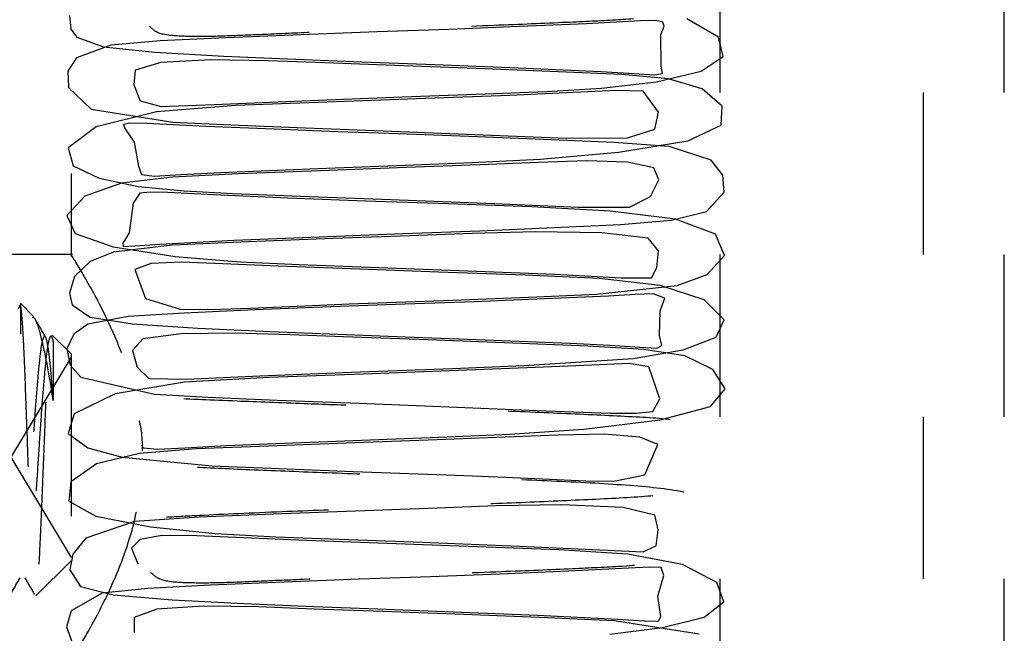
# Model space of a CAD drawing. Header units: inches. Extents: x 1772 to 2706, y -534 to -52.
# Tile 23 of 61: x 1873.897 to 1874.503, y -501.435 to -501.056. Entities that reach past the tile are written whole.
import ezdxf

# ---------------------------------------------------------------- set-up
doc = ezdxf.new("R2010")
doc.units = ezdxf.units.IN
doc.header["$LTSCALE"] = 0.5
doc.header["$MEASUREMENT"] = 0
doc.linetypes.add('HIDDEN', pattern=[0.225, 0.15, -0.075])
doc.layers.add('SID-M-H', color=4, linetype='HIDDEN')

msp = doc.modelspace()

# ---------------------------------------------------------------- linework, layer by layer
at = {"layer": 'SID-M-H'}
for p, q in [((1874.45341, -494.10102), (1874.45341, -501.60102)), ((1873.92841, -500.95102), (1873.92841, -501.20225)), ((1874.32841, -501.70102), (1874.32841, -500.95102)), ((1874.50341, -501.70102), (1874.50341, -500.95102)), ((1873.92738, -501.05364), (1873.92828, -501.06201)), ((1874.27929, -501.05691), (1874.24596, -501.05868)), ((1874.28878, -501.05673), (1874.27929, -501.05691)), ((1874.29307, -501.05776), (1874.28878, -501.05673)), ((1874.32737, -501.06687), (1874.30781, -501.05558)), ((1873.92828, -501.06201), (1873.93187, -501.06693)), ((1874.1611, -501.06212), (1874.11706, -501.06374)), ((1874.20477, -501.06045), (1874.1611, -501.06212)), ((1874.24596, -501.05868), (1874.20477, -501.06045)), ((1874.29183, -501.06548), (1874.29379, -501.06021)), ((1874.29379, -501.06021), (1874.29307, -501.05776)), ((1873.93187, -501.06693), (1873.94837, -501.07299)), ((1873.98319, -501.0693), (1873.95297, -501.07177)), ((1874.02395, -501.06729), (1873.98319, -501.0693)), ((1874.07025, -501.06545), (1874.02395, -501.06729)), ((1874.11706, -501.06374), (1874.07025, -501.06545)), ((1874.29196, -501.08476), (1874.29183, -501.06548)), ((1874.33028, -501.07876), (1874.32737, -501.06687)), ((1873.95297, -501.07177), (1873.93181, -501.07961)), ((1873.94837, -501.07299), (1873.98002, -501.07624)), ((1873.93181, -501.07961), (1873.9264, -501.088)), ((1873.98002, -501.07624), (1874.02252, -501.0786)), ((1874.0146, -501.08086), (1873.98378, -501.08253)), ((1874.04974, -501.08144), (1874.0146, -501.08086)), ((1874.02252, -501.0786), (1874.06679, -501.08053)), ((1874.08473, -501.08277), (1874.04974, -501.08144)), ((1874.06679, -501.08053), (1874.10753, -501.08209)), ((1874.31655, -501.08796), (1874.33028, -501.07876)), ((1873.96788, -501.08722), (1873.96703, -501.09631)), ((1873.98378, -501.08253), (1873.96788, -501.08722)), ((1874.12781, -501.08437), (1874.08473, -501.08277)), ((1874.10753, -501.08209), (1874.15249, -501.08376)), ((1874.1779, -501.08622), (1874.12781, -501.08437)), ((1874.15249, -501.08376), (1874.20378, -501.08576)), ((1874.22854, -501.08822), (1874.1779, -501.08622)), ((1874.20378, -501.08576), (1874.25483, -501.08808)), ((1874.29282, -501.0894), (1874.29196, -501.08476)), ((1873.9264, -501.088), (1873.92689, -501.09807)), ((1874.26777, -501.08999), (1874.22854, -501.08822)), ((1874.25483, -501.08808), (1874.27536, -501.08932)), ((1874.29653, -501.09265), (1874.26777, -501.08999)), ((1874.27536, -501.08932), (1874.28797, -501.0902)), ((1874.28797, -501.0902), (1874.29282, -501.0894)), ((1874.28904, -501.0944), (1874.31655, -501.08796)), ((1874.31717, -501.09871), (1874.29653, -501.09265)), ((1873.92689, -501.09807), (1873.94074, -501.11124)), ((1873.96703, -501.09631), (1873.97103, -501.10613)), ((1874.22134, -501.10035), (1874.25515, -501.09834)), ((1874.25515, -501.09834), (1874.28904, -501.0944)), ((1874.32961, -501.10949), (1874.31717, -501.09871)), ((1874.07057, -501.1061), (1874.13231, -501.10379)), ((1874.14669, -501.10479), (1874.08626, -501.10696)), ((1874.13231, -501.10379), (1874.18352, -501.10187)), ((1874.19871, -501.10281), (1874.14669, -501.10479)), ((1874.18352, -501.10187), (1874.22134, -501.10035)), ((1874.23782, -501.10115), (1874.19871, -501.10281)), ((1874.26466, -501.09987), (1874.23782, -501.10115)), ((1874.28095, -501.10024), (1874.26466, -501.09987)), ((1874.29037, -501.11312), (1874.28095, -501.10024)), ((1873.94074, -501.11124), (1873.99107, -501.11928)), ((1873.97103, -501.10613), (1873.98382, -501.10977)), ((1874.02985, -501.10909), (1873.98107, -501.11299)), ((1873.98382, -501.10977), (1874.01656, -501.10855)), ((1874.01656, -501.10855), (1874.04111, -501.10736)), ((1874.08626, -501.10696), (1874.02985, -501.10909)), ((1874.04111, -501.10736), (1874.07057, -501.1061)), ((1874.32894, -501.12129), (1874.32961, -501.10949)), ((1873.98107, -501.11299), (1873.94382, -501.1223)), ((1874.28801, -501.12362), (1874.29037, -501.11312)), ((1873.94382, -501.1223), (1873.92668, -501.13522)), ((1873.96469, -501.1199), (1873.96077, -501.12072)), ((1873.96077, -501.12072), (1873.9613, -501.12282)), ((1873.9613, -501.12282), (1873.96728, -501.13159)), ((1873.97509, -501.12022), (1873.96469, -501.1199)), ((1874.01146, -501.12204), (1873.97509, -501.12022)), ((1873.99107, -501.11928), (1874.02709, -501.12104)), ((1874.05345, -501.12374), (1874.01146, -501.12204)), ((1874.02709, -501.12104), (1874.07278, -501.12292)), ((1874.09276, -501.12521), (1874.05345, -501.12374)), ((1874.07278, -501.12292), (1874.12598, -501.12491)), ((1874.27121, -501.12906), (1874.28801, -501.12362)), ((1874.30848, -501.13081), (1874.32894, -501.12129)), ((1874.13031, -501.12659), (1874.09276, -501.12521)), ((1874.12598, -501.12491), (1874.18228, -501.12716)), ((1874.17352, -501.12818), (1874.13031, -501.12659)), ((1874.2195, -501.12998), (1874.17352, -501.12818)), ((1874.18228, -501.12716), (1874.23375, -501.12919)), ((1874.26289, -501.13198), (1874.2195, -501.12998)), ((1874.23375, -501.12919), (1874.27121, -501.12906)), ((1873.92668, -501.13522), (1873.92959, -501.14636)), ((1873.96728, -501.13159), (1873.9699, -501.14645)), ((1874.29686, -501.13428), (1874.26289, -501.13198)), ((1874.26576, -501.13784), (1874.30848, -501.13081)), ((1874.32272, -501.14285), (1874.29686, -501.13428)), ((1874.21748, -501.14217), (1874.26576, -501.13784)), ((1873.92959, -501.14636), (1873.94561, -501.15388)), ((1873.9699, -501.14645), (1873.97177, -501.15156)), ((1874.02064, -501.15034), (1874.0805, -501.14786)), ((1874.0805, -501.14786), (1874.13423, -501.14585)), ((1874.13484, -501.14736), (1874.08206, -501.14931)), ((1874.13423, -501.14585), (1874.17557, -501.14431)), ((1874.18024, -501.14566), (1874.13484, -501.14736)), ((1874.17557, -501.14431), (1874.21748, -501.14217)), ((1874.21612, -501.14423), (1874.18024, -501.14566)), ((1874.24596, -501.14327), (1874.21612, -501.14423)), ((1874.2713, -501.14407), (1874.24596, -501.14327)), ((1874.28736, -501.14757), (1874.2713, -501.14407)), ((1874.29052, -501.15498), (1874.28736, -501.14757)), ((1874.33002, -501.15211), (1874.32272, -501.14285)), ((1873.94561, -501.15388), (1873.96979, -501.15893)), ((1873.99094, -501.15317), (1873.95946, -501.15688)), ((1873.97177, -501.15156), (1873.97971, -501.15258)), ((1873.97971, -501.15258), (1873.99593, -501.15169)), ((1874.03147, -501.15121), (1873.99094, -501.15317)), ((1873.99593, -501.15169), (1874.02064, -501.15034)), ((1874.08206, -501.14931), (1874.03147, -501.15121)), ((1874.33072, -501.16261), (1874.33002, -501.15211)), ((1873.95946, -501.15688), (1873.93695, -501.16507)), ((1873.96979, -501.15893), (1873.99797, -501.16168)), ((1874.28545, -501.16516), (1874.29052, -501.15498)), ((1873.93695, -501.16507), (1873.92584, -501.17692)), ((1873.97066, -501.16314), (1873.96665, -501.16926)), ((1873.97718, -501.16246), (1873.97066, -501.16314)), ((1873.98806, -501.1628), (1873.97718, -501.16246)), ((1874.02054, -501.16443), (1873.98806, -501.1628)), ((1873.99797, -501.16168), (1874.0282, -501.16324)), ((1874.06194, -501.16617), (1874.02054, -501.16443)), ((1874.0282, -501.16324), (1874.06969, -501.16494)), ((1874.10983, -501.16798), (1874.06194, -501.16617)), ((1874.06969, -501.16494), (1874.12541, -501.16702)), ((1874.27241, -501.1717), (1874.28545, -501.16516)), ((1874.31985, -501.1745), (1874.33072, -501.16261)), ((1873.96665, -501.16926), (1873.96418, -501.18768)), ((1874.161, -501.16979), (1874.10983, -501.16798)), ((1874.12541, -501.16702), (1874.18932, -501.16948)), ((1874.21238, -501.17165), (1874.161, -501.16979)), ((1874.18932, -501.16948), (1874.21741, -501.17073)), ((1874.26052, -501.17428), (1874.21238, -501.17165)), ((1874.21741, -501.17073), (1874.24097, -501.17178)), ((1874.24097, -501.17178), (1874.27241, -501.1717)), ((1873.92584, -501.17692), (1873.93098, -501.18803)), ((1874.30078, -501.17916), (1874.26052, -501.17428)), ((1874.29841, -501.17985), (1874.31985, -501.1745)), ((1874.18025, -501.18626), (1874.22614, -501.18438)), ((1874.22614, -501.18438), (1874.2669, -501.18237)), ((1874.2669, -501.18237), (1874.29841, -501.17985)), ((1874.32544, -501.18834), (1874.30078, -501.17916)), ((1873.93098, -501.18803), (1873.95439, -501.19625)), ((1873.96418, -501.18768), (1873.96033, -501.19395)), ((1874.02894, -501.19217), (1874.08152, -501.18998)), ((1874.08152, -501.18998), (1874.13289, -501.18803)), ((1874.1372, -501.1894), (1874.08995, -501.19114)), ((1874.13289, -501.18803), (1874.18025, -501.18626)), ((1874.1756, -501.18798), (1874.1372, -501.1894)), ((1874.21455, -501.18696), (1874.1756, -501.18798)), ((1874.25548, -501.18764), (1874.21455, -501.18696)), ((1874.28389, -501.19096), (1874.25548, -501.18764)), ((1874.33094, -501.20153), (1874.32544, -501.18834)), ((1873.95439, -501.19625), (1873.99248, -501.20213)), ((1873.99065, -501.19525), (1873.95458, -501.19948)), ((1873.96033, -501.19395), (1873.96046, -501.196)), ((1873.96046, -501.196), (1873.96768, -501.19569)), ((1873.96768, -501.19569), (1873.98302, -501.19457)), ((1873.98302, -501.19457), (1874.02894, -501.19217)), ((1874.03773, -501.19318), (1873.99065, -501.19525)), ((1874.08995, -501.19114), (1874.03773, -501.19318)), ((1874.2904, -501.19868), (1874.28389, -501.19096)), ((1873.92917, -501.20102), (1873.62841, -501.20102)), ((1873.95458, -501.19948), (1873.94024, -501.20526)), ((1873.99248, -501.20213), (1874.03261, -501.20538)), ((1874.28935, -501.20903), (1874.2904, -501.19868)), ((1874.3204, -501.21337), (1874.33094, -501.20153)), ((1873.94024, -501.20526), (1873.93054, -501.21443)), ((1873.97778, -501.20651), (1873.96757, -501.21016)), ((1873.99615, -501.20565), (1873.97778, -501.20651)), ((1874.02181, -501.20661), (1873.99615, -501.20565)), ((1874.05606, -501.20806), (1874.02181, -501.20661)), ((1874.03261, -501.20538), (1874.06892, -501.20704)), ((1874.10093, -501.20978), (1874.05606, -501.20806)), ((1874.06892, -501.20704), (1874.11249, -501.20868)), ((1874.11249, -501.20868), (1874.16746, -501.21073)), ((1873.93054, -501.21443), (1873.92744, -501.22475)), ((1873.96757, -501.21016), (1873.97416, -501.22813)), ((1874.1548, -501.21177), (1874.10093, -501.20978)), ((1874.20819, -501.21368), (1874.1548, -501.21177)), ((1874.16746, -501.21073), (1874.22646, -501.21313)), ((1874.2539, -501.21579), (1874.20819, -501.21368)), ((1874.22646, -501.21313), (1874.26729, -501.21529)), ((1874.28602, -501.21524), (1874.28935, -501.20903)), ((1874.30189, -501.22014), (1874.3204, -501.21337)), ((1874.25205, -501.22535), (1874.30189, -501.22014)), ((1874.29132, -501.21998), (1874.2539, -501.21579)), ((1874.26729, -501.21529), (1874.28602, -501.21524)), ((1874.31854, -501.229), (1874.29132, -501.21998)), ((1873.92744, -501.22475), (1873.92899, -501.23198)), ((1874.16371, -501.22903), (1874.21525, -501.22701)), ((1874.21525, -501.22701), (1874.25205, -501.22535)), ((1874.25943, -501.22655), (1874.22006, -501.22836)), ((1874.27589, -501.22563), (1874.25943, -501.22655)), ((1874.28714, -501.22519), (1874.27589, -501.22563)), ((1874.29415, -501.22784), (1874.28714, -501.22519)), ((1873.89605, -501.23421), (1873.89716, -501.23195)), ((1873.89716, -501.23102), (1873.89716, -501.25014)), ((1873.90531, -501.23917), (1873.89716, -501.23102)), ((1873.92899, -501.23198), (1873.94022, -501.23955)), ((1873.97416, -501.22813), (1873.9956, -501.23456)), ((1874.03887, -501.23399), (1874.0677, -501.23274)), ((1874.0677, -501.23274), (1874.09964, -501.23141)), ((1874.13397, -501.23166), (1874.08841, -501.23332)), ((1874.09964, -501.23141), (1874.16371, -501.22903)), ((1874.17691, -501.23007), (1874.13397, -501.23166)), ((1874.22006, -501.22836), (1874.17691, -501.23007)), ((1874.29128, -501.23571), (1874.29415, -501.22784)), ((1874.33089, -501.24117), (1874.31854, -501.229)), ((1873.96359, -501.23915), (1873.93881, -501.24394)), ((1873.99808, -501.23705), (1873.96359, -501.23915)), ((1873.9956, -501.23456), (1874.01448, -501.2348)), ((1874.04161, -501.2351), (1873.99808, -501.23705)), ((1874.01448, -501.2348), (1874.03887, -501.23399)), ((1874.08841, -501.23332), (1874.04161, -501.2351)), ((1874.291, -501.25094), (1874.29128, -501.23571)), ((1873.93881, -501.24394), (1873.93001, -501.25002)), ((1873.94022, -501.23955), (1873.96622, -501.2437)), ((1873.96622, -501.2437), (1874.00647, -501.24631)), ((1874.3259, -501.25201), (1874.33089, -501.24117)), ((1873.92841, -501.26227), (1873.91682, -501.25069)), ((1873.93001, -501.25002), (1873.92585, -501.25919)), ((1873.99618, -501.24988), (1873.97252, -501.25299)), ((1874.0294, -501.24941), (1873.99618, -501.24988)), ((1874.00647, -501.24631), (1874.05098, -501.24841)), ((1874.06342, -501.25049), (1874.0294, -501.24941)), ((1874.05098, -501.24841), (1874.09279, -501.25008)), ((1874.10173, -501.25195), (1874.06342, -501.25049)), ((1874.09279, -501.25008), (1874.13422, -501.25162)), ((1874.29249, -501.25702), (1874.291, -501.25094)), ((1873.97252, -501.25299), (1873.9663, -501.26011)), ((1874.14849, -501.25366), (1874.10173, -501.25195)), ((1874.13422, -501.25162), (1874.18353, -501.25349)), ((1874.20057, -501.25564), (1874.14849, -501.25366)), ((1874.18353, -501.25349), (1874.23583, -501.25569)), ((1874.24683, -501.25751), (1874.20057, -501.25564)), ((1874.23583, -501.25569), (1874.26029, -501.25691)), ((1874.26029, -501.25691), (1874.27883, -501.25812)), ((1874.28937, -501.2587), (1874.29249, -501.25702)), ((1874.30563, -501.25972), (1874.3259, -501.25201)), ((1873.92585, -501.25919), (1873.92782, -501.26925)), ((1873.92841, -501.26227), (1873.92841, -501.38977)), ((1873.9663, -501.26011), (1873.9691, -501.27039)), ((1874.28129, -501.25947), (1874.24683, -501.25751)), ((1874.27469, -501.26504), (1874.30563, -501.25972)), ((1874.27883, -501.25812), (1874.28937, -501.2587)), ((1874.30659, -501.26336), (1874.28129, -501.25947)), ((1874.3239, -501.27184), (1874.30659, -501.26336)), ((1873.92841, -501.26422), (1873.89128, -501.32602)), ((1873.92782, -501.26925), (1873.93431, -501.27654)), ((1874.16332, -501.27118), (1874.20729, -501.26948)), ((1874.20729, -501.26948), (1874.27469, -501.26504)), ((1874.24929, -501.26914), (1874.21449, -501.27071)), ((1874.27236, -501.26824), (1874.24929, -501.26914)), ((1874.28447, -501.27018), (1874.27236, -501.26824)), ((1873.9691, -501.27039), (1873.97637, -501.27745)), ((1874.04474, -501.27574), (1874.10648, -501.27328)), ((1874.10861, -501.27472), (1874.0503, -501.27676)), ((1874.10648, -501.27328), (1874.16332, -501.27118)), ((1874.16698, -501.27257), (1874.10861, -501.27472)), ((1874.21449, -501.27071), (1874.16698, -501.27257)), ((1874.29117, -501.28995), (1874.28447, -501.27018)), ((1874.33139, -501.28369), (1874.3239, -501.27184)), ((1873.93431, -501.27654), (1873.97989, -501.28713)), ((1873.99829, -501.27968), (1873.95556, -501.2868)), ((1873.97637, -501.27745), (1873.99978, -501.27791)), ((1874.0503, -501.27676), (1873.99829, -501.27968)), ((1873.99978, -501.27791), (1874.04474, -501.27574)), ((1873.95556, -501.2868), (1873.93031, -501.2992)), ((1873.97989, -501.28713), (1874.01278, -501.28893)), ((1874.32234, -501.29464), (1874.33139, -501.28369)), ((1874.01278, -501.28893), (1874.05532, -501.29077)), ((1874.05532, -501.29077), (1874.10588, -501.29271)), ((1874.10588, -501.29271), (1874.16122, -501.29481)), ((1874.28683, -501.29775), (1874.29117, -501.28995)), ((1873.93031, -501.2992), (1873.92666, -501.31138)), ((1874.16122, -501.29481), (1874.21561, -501.29709)), ((1874.21561, -501.29709), (1874.26049, -501.29873)), ((1874.26049, -501.29873), (1874.27664, -501.29879)), ((1874.27664, -501.29879), (1874.28683, -501.29775)), ((1874.29134, -501.30284), (1874.32234, -501.29464)), ((1874.24432, -501.30869), (1874.29134, -501.30284)), ((1873.92666, -501.31138), (1873.93862, -501.32012)), ((1874.16003, -501.31344), (1874.19873, -501.31182)), ((1874.19873, -501.31182), (1874.24432, -501.30869)), ((1874.25687, -501.31173), (1874.22852, -501.31226)), ((1874.27879, -501.3135), (1874.25687, -501.31173)), ((1874.02425, -501.31872), (1874.05455, -501.31743)), ((1874.10326, -501.31706), (1874.04996, -501.31905)), ((1874.05455, -501.31743), (1874.11258, -501.31519)), ((1874.15388, -501.31519), (1874.10326, -501.31706)), ((1874.11258, -501.31519), (1874.16003, -501.31344)), ((1874.19593, -501.31359), (1874.15388, -501.31519)), ((1874.22852, -501.31226), (1874.19593, -501.31359)), ((1874.28988, -501.31817), (1874.27879, -501.3135)), ((1873.93862, -501.32012), (1873.95979, -501.32593)), ((1873.97045, -501.32369), (1873.94411, -501.33007)), ((1874.00551, -501.32087), (1873.97045, -501.32369)), ((1873.97186, -501.31839), (1873.97284, -501.32025)), ((1873.97284, -501.32025), (1873.98163, -501.32103)), ((1873.98163, -501.32103), (1873.99873, -501.32007)), ((1873.99873, -501.32007), (1874.02425, -501.31872)), ((1874.04996, -501.31905), (1874.00551, -501.32087)), ((1874.28194, -501.33679), (1874.28988, -501.31817)), ((1873.89128, -501.32602), (1873.92841, -501.38782)), ((1873.94411, -501.33007), (1873.92818, -501.34117)), ((1873.95979, -501.32593), (1874.01522, -501.33119)), ((1874.01522, -501.33119), (1874.05145, -501.33275)), ((1874.05145, -501.33275), (1874.10219, -501.33471)), ((1874.10219, -501.33471), (1874.16528, -501.33705)), ((1873.92818, -501.34117), (1873.92709, -501.35295)), ((1874.16528, -501.33705), (1874.19617, -501.33832)), ((1874.19617, -501.33832), (1874.22326, -501.33954)), ((1874.22326, -501.33954), (1874.24566, -501.34049)), ((1874.24566, -501.34049), (1874.26281, -501.34073)), ((1874.26281, -501.34073), (1874.28194, -501.33679)), ((1873.92709, -501.35295), (1873.9437, -501.36222)), ((1874.10948, -501.35896), (1874.05818, -501.36089)), ((1874.15389, -501.35733), (1874.10948, -501.35896)), ((1874.19034, -501.356), (1874.15389, -501.35733)), ((1874.23069, -501.35539), (1874.19034, -501.356)), ((1874.26861, -501.35697), (1874.23069, -501.35539)), ((1874.28813, -501.36164), (1874.26861, -501.35697)), ((1873.96748, -501.36569), (1873.93758, -501.3759)), ((1873.9437, -501.36222), (1873.97736, -501.36887)), ((1874.00727, -501.36302), (1873.96748, -501.36569)), ((1874.05818, -501.36089), (1874.00727, -501.36302)), ((1874.29015, -501.37079), (1874.28813, -501.36164)), ((1873.97736, -501.36887), (1874.01716, -501.37295)), ((1874.2888, -501.38059), (1874.29015, -501.37079)), ((1873.93758, -501.3759), (1873.9294, -501.38566)), ((1873.97096, -501.37662), (1873.96571, -501.38208)), ((1873.98436, -501.37425), (1873.97096, -501.37662)), ((1874.00589, -501.37444), (1873.98436, -501.37425)), ((1874.0347, -501.37572), (1874.00589, -501.37444)), ((1874.01716, -501.37295), (1874.05448, -501.37501)), ((1874.07375, -501.3773), (1874.0347, -501.37572)), ((1874.05448, -501.37501), (1874.0936, -501.37652)), ((1874.12312, -501.37914), (1874.07375, -501.3773)), ((1874.0936, -501.37652), (1874.14495, -501.37842)), ((1874.14495, -501.37842), (1874.20475, -501.38072)), ((1873.96571, -501.38208), (1873.96943, -501.39167)), ((1874.17866, -501.38116), (1874.12312, -501.37914)), ((1874.22896, -501.38303), (1874.17866, -501.38116)), ((1874.20475, -501.38072), (1874.25416, -501.3831)), ((1874.27141, -501.3858), (1874.22896, -501.38303)), ((1874.25416, -501.3831), (1874.28091, -501.38422)), ((1874.28091, -501.38422), (1874.2888, -501.38059)), ((1873.90674, -501.41144), (1873.92841, -501.38977)), ((1873.9294, -501.38566), (1873.92768, -501.39542)), ((1874.30509, -501.39201), (1874.27141, -501.3858)), ((1873.92768, -501.39542), (1873.93421, -501.40559)), ((1874.23493, -501.39627), (1874.19256, -501.39801)), ((1874.2719, -501.39441), (1874.23493, -501.39627)), ((1874.28501, -501.39374), (1874.2719, -501.39441)), ((1874.29207, -501.39399), (1874.28501, -501.39374)), ((1874.2936, -501.39882), (1874.29207, -501.39399)), ((1874.32633, -501.40314), (1874.30509, -501.39201)), ((1874.05966, -501.40294), (1874.01432, -501.40481)), ((1874.10617, -501.40121), (1874.05966, -501.40294)), ((1874.1499, -501.39961), (1874.10617, -501.40121)), ((1874.19256, -501.39801), (1874.1499, -501.39961)), ((1874.28997, -501.41155), (1874.2936, -501.39882)), ((1873.93421, -501.40559), (1873.95428, -501.41087)), ((1873.9757, -501.40684), (1873.94749, -501.40986)), ((1874.01432, -501.40481), (1873.9757, -501.40684)), ((1874.33066, -501.41513), (1874.32633, -501.40314)), ((1873.94749, -501.40986), (1873.92841, -501.42073)), ((1873.95428, -501.41087), (1873.99069, -501.41391)), ((1873.99069, -501.41391), (1874.0349, -501.41623)), ((1874.29187, -501.42426), (1874.28997, -501.41155)), ((1874.3184, -501.4245), (1874.33066, -501.41513)), ((1873.92841, -501.42073), (1873.92567, -501.43053)), ((1873.98113, -501.41971), (1873.96733, -501.4247)), ((1874.00984, -501.41783), (1873.98113, -501.41971)), ((1874.04382, -501.41829), (1874.00984, -501.41783)), ((1874.0349, -501.41623), (1874.078, -501.41805)), ((1874.07816, -501.4196), (1874.04382, -501.41829)), ((1874.078, -501.41805), (1874.11731, -501.41953)), ((1874.12056, -501.42118), (1874.07816, -501.4196)), ((1874.11731, -501.41953), (1874.16374, -501.42126)), ((1874.17045, -501.42302), (1874.12056, -501.42118)), ((1873.96733, -501.4247), (1873.96734, -501.43399)), ((1874.16374, -501.42126), (1874.21579, -501.42334)), ((1874.22202, -501.42503), (1874.17045, -501.42302)), ((1874.21579, -501.42334), (1874.26526, -501.42574)), ((1874.26292, -501.4268), (1874.22202, -501.42503)), ((1874.31534, -501.43516), (1874.26292, -501.4268)), ((1874.26526, -501.42574), (1874.28174, -501.42688)), ((1874.28174, -501.42688), (1874.29027, -501.42702)), ((1874.29027, -501.42702), (1874.29187, -501.42426)), ((1874.29278, -501.43103), (1874.3184, -501.4245)), ((1873.92567, -501.43053), (1873.92906, -501.44025)), ((1874.26032, -501.43509), (1874.29278, -501.43103))]:
    msp.add_line(p, q, dxfattribs=at)
for points, knots in [([(1873.9767, -501.06015), (1873.97801, -501.06147), (1873.98123, -501.06472), (1873.99319, -501.06625), (1874.01124, -501.06655), (1874.03534, -501.06563), (1874.06404, -501.06434), (1874.09609, -501.06298), (1874.13856, -501.06142), (1874.1866, -501.05966), (1874.23192, -501.05777), (1874.26352, -501.05634), (1874.28897, -501.05444), (1874.31112, -501.05016), (1874.32786, -501.04225), (1874.3342, -501.03058), (1874.32203, -501.01773), (1874.28963, -501.0088), (1874.24354, -501.00435), (1874.19176, -501.00223), (1874.13876, -501.00053), (1874.08751, -500.99862), (1874.04155, -500.99685), (1874.00393, -500.99515), (1873.97626, -500.99362), (1873.96602, -500.99426), (1873.96937, -501.00856), (1873.95999, -501.02605), (1873.95882, -501.02769), (1873.96539, -501.02737), (1873.97997, -501.02616), (1874.0071, -501.02463), (1874.04846, -501.02272), (1874.10238, -501.02062), (1874.15444, -501.01871), (1874.20312, -501.01687), (1874.24786, -501.01486), (1874.28276, -501.0132), (1874.30959, -501.01006), (1874.32409, -501.00521), (1874.33139, -500.99539), (1874.33164, -500.98371), (1874.31898, -500.96728), (1874.28809, -500.96459), (1874.24762, -500.96264), (1874.20242, -500.9607), (1874.15655, -500.95901), (1874.11401, -500.95747), (1874.07268, -500.95593), (1874.03033, -500.95431), (1873.99736, -500.95291), (1873.9756, -500.95163), (1873.9617, -500.95095), (1873.95901, -500.95228), (1873.96413, -500.95701), (1873.96944, -500.96789), (1873.96932, -500.97866), (1873.96987, -500.98374), (1873.97707, -500.9844), (1873.99278, -500.9833), (1874.01659, -500.98193), (1874.05362, -500.98036), (1874.10031, -500.97856), (1874.15054, -500.97671), (1874.19562, -500.97504), (1874.24345, -500.97201), (1874.29091, -500.96634), (1874.32247, -500.95951), (1874.33394, -500.94922), (1874.32855, -500.93628), (1874.3011, -500.92118), (1874.26287, -500.92145), (1874.20851, -500.91878), (1874.1586, -500.91696), (1874.11087, -500.91522), (1874.06936, -500.91365), (1874.03044, -500.91214), (1873.99626, -500.91259), (1873.9715, -500.91487), (1873.9647, -500.9209), (1873.96835, -500.93275), (1873.97227, -500.94221), (1873.99408, -500.94111), (1874.03745, -500.93888), (1874.09534, -500.93659), (1874.15252, -500.93452), (1874.19902, -500.93274), (1874.23686, -500.93121), (1874.27292, -500.92852), (1874.30555, -500.9232), (1874.32712, -500.91626), (1874.33415, -500.9055), (1874.32342, -500.89244), (1874.29591, -500.88223), (1874.25964, -500.87868), (1874.21496, -500.87681), (1874.16333, -500.87503), (1874.11038, -500.87305), (1874.0641, -500.87133), (1874.02726, -500.86981), (1873.99776, -500.8684), (1873.97831, -500.86904), (1873.96648, -500.87235), (1873.96484, -500.87947), (1873.97129, -500.89103), (1873.98385, -500.8973), (1874.00431, -500.89801), (1874.02543, -500.8975), (1874.05154, -500.89637), (1874.09163, -500.89461), (1874.14488, -500.89265), (1874.20069, -500.89058), (1874.24215, -500.88875), (1874.28012, -500.88704), (1874.31251, -500.88227), (1874.33038, -500.87241), (1874.33279, -500.86127), (1874.31376, -500.84762), (1874.27143, -500.83797), (1874.21773, -500.83454), (1874.16087, -500.83275), (1874.10498, -500.83074), (1874.05432, -500.8288), (1874.01353, -500.82716), (1873.98212, -500.82519), (1873.968, -500.82567), (1873.96835, -500.83323), (1873.96352, -500.85405), (1873.9582, -500.85864), (1873.96083, -500.85924), (1873.971, -500.85828), (1873.99464, -500.85674), (1874.03385, -500.85481), (1874.08782, -500.85263), (1874.14105, -500.85066), (1874.19103, -500.8488), (1874.23692, -500.84689), (1874.27473, -500.84497), (1874.3027, -500.84292), (1874.3203, -500.83793), (1874.32872, -500.83141), (1874.33259, -500.82092), (1874.32903, -500.81011), (1874.31595, -500.79954), (1874.29191, -500.79615), (1874.25867, -500.7947), (1874.21568, -500.79267), (1874.16912, -500.79093), (1874.12546, -500.78934), (1874.08364, -500.7878), (1874.04128, -500.78619), (1873.99966, -500.78451), (1873.97216, -500.78275), (1873.96191, -500.78259), (1873.96023, -500.78406), (1873.96155, -500.78613), (1873.96934, -500.79578), (1873.96793, -500.81329), (1873.97075, -500.81589), (1873.98083, -500.81564), (1873.99857, -500.81431), (1874.03021, -500.81279), (1874.07373, -500.81102), (1874.12315, -500.80917), (1874.16532, -500.80766), (1874.20667, -500.80591), (1874.25353, -500.80268), (1874.29897, -500.79721), (1874.32651, -500.79107), (1874.33317, -500.78144), (1874.3283, -500.77125), (1874.31695, -500.76021), (1874.29418, -500.75426), (1874.25957, -500.7524), (1874.21405, -500.75055), (1874.16117, -500.74848), (1874.11146, -500.74671), (1874.06889, -500.74508), (1874.02949, -500.74362), (1873.99504, -500.74425), (1873.97065, -500.74658), (1873.96484, -500.75298), (1873.96844, -500.76513), (1873.97242, -500.77389), (1873.99516, -500.77248), (1874.03923, -500.77025), (1874.09724, -500.76798), (1874.15388, -500.76593), (1874.19978, -500.76418), (1874.23767, -500.76262), (1874.27424, -500.75976), (1874.30693, -500.75428), (1874.32797, -500.74716), (1874.33405, -500.73617), (1874.32227, -500.72305), (1874.29433, -500.71333), (1874.25813, -500.71006), (1874.21337, -500.70823), (1874.16175, -500.70643), (1874.10903, -500.70446), (1874.06333, -500.70276), (1874.02669, -500.70123), (1873.9974, -500.69988), (1873.97793, -500.70073), (1873.96615, -500.70414), (1873.96506, -500.7116), (1873.97175, -500.72328), (1873.98475, -500.72906), (1874.00573, -500.72952), (1874.02721, -500.7289), (1874.05361, -500.72773), (1874.09391, -500.72597), (1874.14685, -500.72405), (1874.20196, -500.72199), (1874.2427, -500.72019), (1874.28075, -500.71845), (1874.31353, -500.71334), (1874.33091, -500.70333), (1874.3324, -500.69188), (1874.31193, -500.67825), (1874.26889, -500.66908), (1874.21519, -500.66592), (1874.15818, -500.66413), (1874.10211, -500.6621), (1874.05176, -500.66015), (1874.01187, -500.65857), (1873.98115, -500.65647), (1873.971, -500.65763), (1873.96739, -500.66086), (1873.96861, -500.67034), (1873.96261, -500.68613), (1873.95814, -500.69022), (1873.96134, -500.69063), (1873.97222, -500.68966), (1873.99634, -500.68812), (1874.03581, -500.6862), (1874.09002, -500.684), (1874.14359, -500.68202), (1874.19371, -500.68016), (1874.23931, -500.67823), (1874.27603, -500.6764), (1874.30373, -500.67413), (1874.32078, -500.66915), (1874.32932, -500.66193), (1874.33261, -500.65094), (1874.32836, -500.64047), (1874.31487, -500.63057), (1874.29096, -500.62763), (1874.25765, -500.62608), (1874.21425, -500.62407), (1874.16768, -500.62234), (1874.12379, -500.62074), (1874.08154, -500.61918), (1874.03885, -500.61754), (1873.99764, -500.61591), (1873.96608, -500.61357), (1873.95963, -500.61472), (1873.96208, -500.6181), (1873.96758, -500.62589), (1873.96903, -500.63821), (1873.9677, -500.64551), (1873.97079, -500.64761), (1873.98153, -500.64699), (1874.00003, -500.64569), (1874.03205, -500.64417), (1874.07545, -500.64242), (1874.12455, -500.64058), (1874.16689, -500.63906), (1874.20871, -500.63729), (1874.25542, -500.63435), (1874.29937, -500.62968), (1874.32519, -500.6245), (1874.33207, -500.61662), (1874.32889, -500.60605), (1874.3185, -500.59295), (1874.29443, -500.58568), (1874.25848, -500.58381), (1874.21252, -500.58195), (1874.15962, -500.57989), (1874.11055, -500.57814), (1874.06807, -500.57649), (1874.0285, -500.5751), (1873.99378, -500.57591), (1873.96985, -500.57831), (1873.96501, -500.58507), (1873.96846, -500.59751), (1873.9726, -500.60552), (1873.99626, -500.60385), (1874.04102, -500.60163), (1874.09911, -500.59938), (1874.15519, -500.59734), (1874.20053, -500.59562), (1874.23853, -500.59402), (1874.27563, -500.59098), (1874.30831, -500.58536), (1874.32878, -500.57803), (1874.33387, -500.56685), (1874.32107, -500.55368), (1874.29278, -500.54447), (1874.25666, -500.54144), (1874.21178, -500.53965), (1874.16017, -500.53782), (1874.1077, -500.53588), (1874.0626, -500.5342), (1874.02612, -500.53265), (1873.99703, -500.53138), (1873.97751, -500.53243), (1873.96583, -500.53593), (1873.96531, -500.54375), (1873.9722, -500.55553), (1873.98568, -500.56078), (1874.00717, -500.561), (1874.029, -500.56029), (1874.05568, -500.55909), (1874.09618, -500.55734), (1874.14879, -500.55544), (1874.20318, -500.5534), (1874.24323, -500.55163), (1874.28143, -500.54985), (1874.31456, -500.5444), (1874.33141, -500.53422), (1874.33193, -500.52247), (1874.31004, -500.50889), (1874.26636, -500.50023), (1874.21266, -500.4973), (1874.15546, -500.49552), (1874.09921, -500.49341), (1874.04935, -500.49163), (1874.01002, -500.48957), (1873.98112, -500.48914), (1873.96746, -500.48534), (1873.97363, -500.5144), (1873.93993, -500.45636), (1873.96614, -500.5248), (1873.95712, -500.52012), (1873.96234, -500.5225), (1873.97347, -500.52089), (1873.99812, -500.51959), (1874.03778, -500.51756), (1874.09229, -500.51538), (1874.14618, -500.51339), (1874.1964, -500.51152), (1874.24164, -500.50957), (1874.27726, -500.50785), (1874.30473, -500.50532), (1874.32129, -500.50038), (1874.32991, -500.49232), (1874.33253, -500.48101), (1874.32764, -500.47089), (1874.3138, -500.46168), (1874.29006, -500.4591), (1874.2567, -500.45746), (1874.21345, -500.45551), (1874.16808, -500.45381), (1874.12528, -500.45228), (1874.08912, -500.45087), (1874.05926, -500.45082), (1874.03294, -500.45205), (1874.00633, -500.45415), (1873.98449, -500.45958), (1873.96651, -500.4748), (1873.95646, -500.47916), (1873.95099, -500.48152)], [0, 0, 0, 0, 0.001262, 0.003119, 0.005034, 0.007004, 0.009024, 0.011083, 0.013156, 0.016864, 0.019932, 0.022368, 0.024593, 0.026855, 0.029224, 0.0321, 0.035493, 0.039267, 0.042928, 0.046361, 0.049624, 0.052758, 0.055761, 0.058631, 0.061348, 0.063873, 0.066272, 0.069086, 0.070697, 0.07247, 0.074414, 0.07643, 0.080195, 0.083611, 0.086675, 0.089703, 0.092851, 0.096117, 0.099197, 0.101954, 0.103245, 0.104596, 0.106049, 0.110672, 0.114098, 0.11736, 0.12026, 0.122802, 0.125159, 0.127995, 0.131363, 0.133243, 0.135052, 0.138138, 0.13945, 0.140712, 0.142095, 0.143619, 0.145312, 0.147202, 0.149295, 0.151455, 0.155197, 0.15817, 0.160632, 0.163729, 0.16765, 0.171799, 0.175266, 0.177979, 0.180139, 0.185426, 0.188698, 0.192042, 0.194952, 0.197425, 0.199839, 0.202942, 0.206586, 0.209894, 0.212738, 0.21533, 0.218343, 0.221898, 0.225884, 0.229429, 0.232314, 0.234703, 0.237374, 0.240464, 0.243786, 0.247032, 0.250144, 0.253113, 0.256176, 0.25938, 0.262773, 0.266119, 0.269031, 0.271508, 0.273766, 0.276269, 0.278981, 0.28186, 0.284955, 0.288342, 0.290145, 0.292017, 0.293953, 0.295946, 0.299999, 0.303559, 0.306459, 0.308793, 0.3133, 0.31581, 0.318947, 0.322663, 0.3267, 0.330497, 0.334072, 0.337495, 0.340703, 0.343673, 0.346407, 0.34895, 0.351328, 0.354018, 0.355556, 0.357246, 0.359104, 0.361113, 0.364967, 0.368492, 0.371674, 0.374704, 0.377822, 0.381031, 0.38415, 0.386958, 0.388261, 0.389562, 0.390973, 0.392457, 0.395546, 0.398911, 0.402268, 0.405272, 0.407929, 0.4103, 0.41302, 0.416247, 0.419894, 0.421598, 0.423134, 0.424506, 0.42577, 0.428486, 0.430034, 0.431735, 0.433608, 0.435632, 0.439325, 0.442369, 0.444759, 0.447109, 0.450271, 0.454301, 0.458576, 0.462086, 0.463544, 0.464819, 0.467535, 0.470642, 0.474205, 0.47776, 0.480788, 0.483288, 0.485749, 0.488926, 0.492619, 0.495909, 0.49871, 0.501275, 0.504297, 0.507875, 0.511859, 0.515358, 0.518197, 0.520586, 0.523305, 0.526464, 0.529821, 0.533069, 0.536148, 0.53908, 0.542124, 0.545324, 0.548727, 0.552045, 0.554927, 0.557373, 0.55965, 0.562198, 0.564964, 0.567873, 0.570974, 0.574343, 0.57614, 0.578008, 0.579943, 0.581938, 0.585977, 0.589491, 0.592344, 0.594661, 0.599224, 0.60181, 0.604998, 0.608729, 0.612727, 0.616495, 0.620075, 0.623522, 0.626727, 0.629663, 0.632339, 0.634842, 0.63603, 0.63722, 0.639938, 0.641492, 0.643201, 0.64508, 0.647094, 0.650932, 0.654457, 0.657654, 0.66072, 0.663841, 0.667021, 0.670074, 0.672837, 0.674128, 0.67544, 0.676865, 0.678355, 0.681461, 0.68485, 0.68819, 0.691188, 0.693849, 0.696257, 0.699026, 0.702272, 0.705883, 0.709034, 0.710379, 0.711635, 0.712958, 0.714399, 0.715966, 0.717691, 0.719588, 0.721616, 0.725272, 0.728293, 0.730671, 0.733097, 0.736301, 0.740329, 0.744478, 0.747881, 0.749311, 0.750604, 0.753401, 0.756561, 0.76016, 0.763679, 0.76667, 0.769133, 0.771649, 0.774902, 0.778638, 0.781904, 0.784659, 0.787201, 0.790235, 0.793837, 0.797815, 0.801267, 0.804059, 0.806456, 0.809227, 0.812457, 0.815842, 0.819088, 0.82213, 0.825027, 0.828054, 0.83125, 0.834665, 0.837953, 0.840805, 0.843221, 0.845521, 0.848116, 0.850936, 0.853871, 0.856974, 0.860325, 0.862116, 0.863981, 0.865916, 0.867913, 0.871936, 0.875403, 0.878209, 0.880514, 0.885139, 0.8878, 0.891034, 0.894776, 0.898732, 0.902477, 0.906064, 0.909535, 0.912731, 0.915631, 0.918248, 0.920713, 0.92307, 0.926304, 0.928644, 0.930214, 0.931942, 0.933841, 0.935855, 0.93968, 0.943207, 0.946422, 0.94952, 0.95264, 0.955785, 0.958774, 0.961494, 0.962777, 0.964102, 0.965539, 0.967036, 0.970159, 0.973569, 0.976863, 0.979783, 0.982333, 0.984757, 0.986422, 0.988428, 0.990745, 0.993373, 0.996394, 1, 1, 1, 1]), ([(1873.92854, -501.45081), (1873.92911, -501.4499), (1873.93027, -501.44807), (1873.9399, -501.43208), (1873.95347, -501.40647), (1873.96684, -501.37263), (1873.97342, -501.33468), (1873.97122, -501.2996), (1873.96221, -501.26661), (1873.94868, -501.23584), (1873.93526, -501.21196), (1873.92791, -501.20022), (1873.92895, -501.2019), (1873.92917, -501.20225)], [0, 0, 0, 0, 0.087843, 0.177832, 0.278119, 0.392298, 0.479056, 0.566082, 0.64891, 0.74581, 0.860331, 0.971334, 1, 1, 1, 1]), ([(1873.89716, -501.23195), (1873.89745, -501.23427), (1873.89809, -501.23927), (1873.89916, -501.25791), (1873.90017, -501.28411), (1873.90131, -501.31479), (1873.90234, -501.346), (1873.90344, -501.37416), (1873.90452, -501.3962), (1873.90557, -501.40964), (1873.9067, -501.41315), (1873.90771, -501.40672), (1873.90885, -501.3911), (1873.90987, -501.36852), (1873.91099, -501.34161), (1873.91205, -501.31357), (1873.91312, -501.28778), (1873.91423, -501.26699), (1873.91526, -501.25368), (1873.9164, -501.24845), (1873.9171, -501.25255), (1873.91745, -501.25461)], [0, 0, 0, 0, 0.0500596, 0.1078988, 0.1657515, 0.2228002, 0.2791161, 0.3351137, 0.3899014, 0.4447304, 0.4980974, 0.5513783, 0.6036933, 0.6554347, 0.7066964, 0.7569071, 0.8071092, 0.8557943, 0.9045054, 0.9520761, 1, 1, 1, 1]), ([(1873.91745, -501.29102), (1873.91624, -501.28354), (1873.91376, -501.26821), (1873.90986, -501.2508), (1873.90696, -501.2407), (1873.90528, -501.2399), (1873.9048, -501.23968)], [0, 0, 0, 0, 0.277827, 0.56874, 0.877916, 1, 1, 1, 1]), ([(1873.91263, -501.25176), (1873.91066, -501.24836), (1873.90847, -501.24458), (1873.90628, -501.24081), (1873.90606, -501.24042)], [0, 0, 0, 0, 0.899142, 1, 1, 1, 1]), ([(1873.91745, -501.29102), (1873.91689, -501.28365), (1873.91583, -501.26981), (1873.91414, -501.25678), (1873.91266, -501.25062), (1873.91114, -501.25156), (1873.90955, -501.25945), (1873.90811, -501.27359), (1873.90652, -501.29258), (1873.90501, -501.31474), (1873.90352, -501.33797), (1873.90192, -501.35998), (1873.90048, -501.37903), (1873.8989, -501.39255), (1873.89774, -501.39959), (1873.89711, -501.39963), (1873.89699, -501.39964)], [0, 0, 0, 0, 0.0859512, 0.1612732, 0.2353277, 0.3098265, 0.3850098, 0.4585972, 0.5338375, 0.6081924, 0.6823841, 0.757673, 0.8312804, 0.9063893, 0.9810313, 1, 1, 1, 1]), ([(1873.91745, -501.25461), (1873.91716, -501.2535), (1873.91637, -501.25056), (1873.91505, -501.25161), (1873.91346, -501.25944), (1873.91202, -501.2736), (1873.91043, -501.29258), (1873.90892, -501.31474), (1873.90742, -501.33797), (1873.90582, -501.35999), (1873.90439, -501.37896), (1873.9028, -501.3928), (1873.9013, -501.4008), (1873.90034, -501.40036), (1873.89987, -501.40014)], [0, 0, 0, 0, 0.052123, 0.13874, 0.226152, 0.311709, 0.399188, 0.485637, 0.571897, 0.659432, 0.745012, 0.832338, 0.919121, 1, 1, 1, 1]), ([(1873.91745, -501.25461), (1873.91745, -501.25546), (1873.91745, -501.25902), (1873.91745, -501.26974), (1873.91745, -501.28389), (1873.91745, -501.29102)], [0, 0, 0, 0, 0.133908, 0.563244, 1, 1, 1, 1]), ([(1873.97724, -501.39685), (1873.97903, -501.39846), (1873.98297, -501.40198), (1873.99691, -501.40333), (1874.01635, -501.40344), (1874.04152, -501.40244), (1874.08047, -501.40069), (1874.13383, -501.39866), (1874.19142, -501.39656), (1874.236, -501.39467), (1874.27623, -501.3928), (1874.31068, -501.38947), (1874.3321, -501.37287), (1874.33143, -501.35684), (1874.31217, -501.34752), (1874.2801, -501.34369), (1874.23556, -501.34102), (1874.18506, -501.33916), (1874.13319, -501.3374), (1874.08303, -501.33553), (1874.03779, -501.33378), (1874.00033, -501.33202), (1873.97357, -501.33066), (1873.96471, -501.33122), (1873.96929, -501.34785), (1873.9592, -501.36396), (1873.96007, -501.36476), (1873.96836, -501.36418), (1873.98472, -501.36292), (1874.01322, -501.36139), (1874.0553, -501.35951), (1874.10858, -501.35746), (1874.15941, -501.3556), (1874.20721, -501.35379), (1874.25173, -501.35173), (1874.28623, -501.35009), (1874.31244, -501.34655), (1874.3256, -501.34176), (1874.3319, -501.33071), (1874.33051, -501.31906), (1874.32203, -501.30999), (1874.30487, -501.30286), (1874.27855, -501.30126), (1874.24152, -501.29942), (1874.19582, -501.29754), (1874.15053, -501.29587), (1874.10909, -501.29436), (1874.06858, -501.29285), (1874.02663, -501.29128), (1873.99386, -501.28986), (1873.97342, -501.28879), (1873.9627, -501.28805), (1873.96283, -501.28944), (1873.96288, -501.29007)], [0, 0, 0, 0, 0.011668, 0.02554, 0.039738, 0.054226, 0.068947, 0.098488, 0.125024, 0.147304, 0.165434, 0.199201, 0.217215, 0.238848, 0.263379, 0.29006, 0.315925, 0.340367, 0.363633, 0.386006, 0.407841, 0.429148, 0.449566, 0.468287, 0.486033, 0.506893, 0.518839, 0.531992, 0.546394, 0.561077, 0.588287, 0.612704, 0.634399, 0.656271, 0.679501, 0.704016, 0.726972, 0.747286, 0.756761, 0.766763, 0.777442, 0.78846, 0.811496, 0.836595, 0.860151, 0.880905, 0.898879, 0.915741, 0.93663, 0.961795, 0.975877, 0.9892, 1, 1, 1, 1]), ([(1873.97027, -501.30326), (1873.97059, -501.30458), (1873.97203, -501.31058), (1873.97214, -501.31713), (1873.97224, -501.32223)], [0, 0, 0, 0, 0.219744, 1, 1, 1, 1]), ([(1873.88518, -501.42068), (1873.88715, -501.41728), (1873.89109, -501.41048), (1873.89504, -501.40368), (1873.89701, -501.40029)], [0, 0, 0, 0, 0.500208, 1, 1, 1, 1]), ([(1873.89988, -501.40034), (1873.90185, -501.40373), (1873.90386, -501.40719), (1873.90586, -501.41064), (1873.90589, -501.4107)], [0, 0, 0, 0, 0.983597, 1, 1, 1, 1])]:
    msp.add_open_spline(points, degree=3, knots=knots, dxfattribs=at)

doc.saveas('drawing.dxf')
